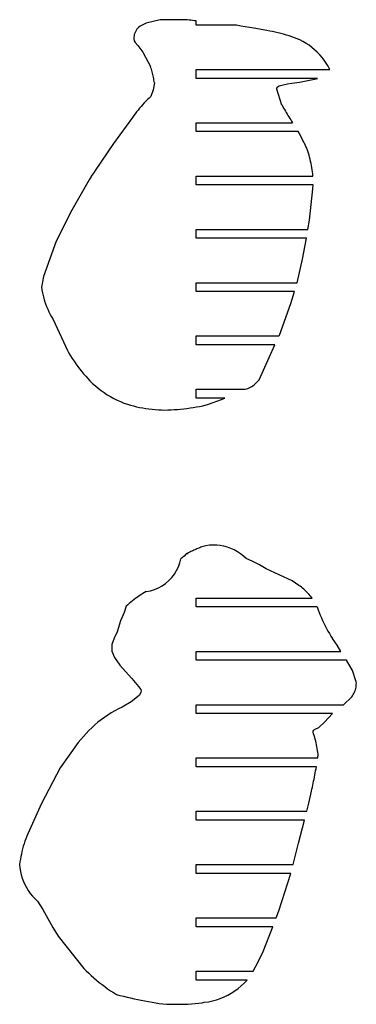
# Model space of a CAD drawing. Extents: x -170 to 170, y -270 to 270.
# Tile 11 of 31: x -80 to -65, y -46 to -5. Entities that reach past the tile are written whole.
import ezdxf

# ---------------------------------------------------------------- set-up
doc = ezdxf.new("R2010")
doc.units = 0
doc.header["$MEASUREMENT"] = 0
doc.layers.get('0').update_dxf_attribs({"linetype": 'CONTINUOUS'})

msp = doc.modelspace()

# ---------------------------------------------------------------- linework, layer by layer
for p, q in [((-74.528, -4.947), (-74.573, -4.989)), ((-74.479, -4.911), (-74.528, -4.947)), ((-74.426, -4.879), (-74.479, -4.911)), ((-74.371, -4.852), (-74.426, -4.879)), ((-74.23, -4.779), (-74.371, -4.852)), ((-73.629, -4.632), (-74.23, -4.779)), ((-73.009, -4.638), (-73.629, -4.632)), ((-72.934, -4.635), (-73.009, -4.638)), ((-72.859, -4.633), (-72.934, -4.635)), ((-72.784, -4.632), (-72.859, -4.633)), ((-72.709, -4.633), (-72.784, -4.632)), ((-72.634, -4.635), (-72.709, -4.633)), ((-72.56, -4.638), (-72.634, -4.635)), ((-72.485, -4.643), (-72.56, -4.638)), ((-72.41, -4.649), (-72.485, -4.643)), ((-72.336, -4.657), (-72.41, -4.649)), ((-72.261, -4.665), (-72.336, -4.657)), ((-72.187, -4.675), (-72.261, -4.665)), ((-72.113, -4.687), (-72.187, -4.675)), ((-72.113, -4.858), (-72.113, -4.687)), ((-70.409, -4.858), (-72.113, -4.858)), ((-70.227, -4.907), (-70.409, -4.858)), ((-69.677, -4.985), (-70.227, -4.907)), ((-69.119, -5.091), (-69.677, -4.985)), ((-74.744, -5.373), (-74.745, -5.434)), ((-74.737, -5.312), (-74.744, -5.373)), ((-74.724, -5.252), (-74.737, -5.312)), ((-74.704, -5.194), (-74.724, -5.252)), ((-74.679, -5.138), (-74.704, -5.194)), ((-74.649, -5.085), (-74.679, -5.138)), ((-74.613, -5.035), (-74.649, -5.085)), ((-74.573, -4.989), (-74.613, -5.035)), ((-69, -5.112), (-69.119, -5.091)), ((-68.882, -5.136), (-69, -5.112)), ((-68.764, -5.161), (-68.882, -5.136)), ((-68.646, -5.189), (-68.764, -5.161)), ((-68.529, -5.218), (-68.646, -5.189)), ((-68.413, -5.25), (-68.529, -5.218)), ((-68.297, -5.284), (-68.413, -5.25)), ((-68.182, -5.32), (-68.297, -5.284)), ((-68.067, -5.358), (-68.182, -5.32)), ((-67.953, -5.399), (-68.067, -5.358)), ((-67.84, -5.441), (-67.953, -5.399)), ((-74.745, -5.434), (-74.727, -5.52)), ((-74.727, -5.52), (-74.686, -5.594)), ((-74.686, -5.594), (-74.576, -5.728)), ((-74.576, -5.728), (-74.37, -6.005)), ((-67.728, -5.485), (-67.84, -5.441)), ((-67.594, -5.555), (-67.728, -5.485)), ((-67.464, -5.631), (-67.594, -5.555)), ((-67.339, -5.714), (-67.464, -5.631)), ((-67.218, -5.804), (-67.339, -5.714)), ((-67.102, -5.901), (-67.218, -5.804)), ((-74.37, -6.005), (-74.041, -6.608)), ((-66.992, -6.004), (-67.102, -5.901)), ((-66.888, -6.112), (-66.992, -6.004)), ((-66.789, -6.227), (-66.888, -6.112)), ((-66.698, -6.346), (-66.789, -6.227)), ((-74.022, -6.664), (-74.041, -6.608)), ((-66.613, -6.471), (-66.698, -6.346)), ((-66.534, -6.6), (-66.613, -6.471)), ((-66.464, -6.733), (-66.534, -6.6)), ((-74.004, -6.721), (-74.022, -6.664)), ((-73.987, -6.777), (-74.004, -6.721)), ((-73.97, -6.834), (-73.987, -6.777)), ((-73.955, -6.891), (-73.97, -6.834)), ((-73.941, -6.948), (-73.955, -6.891)), ((-73.927, -7.006), (-73.941, -6.948)), ((-73.915, -7.064), (-73.927, -7.006)), ((-73.903, -7.122), (-73.915, -7.064)), ((-72.113, -7.108), (-72.113, -6.733)), ((-72.113, -6.733), (-66.464, -6.733)), ((-73.875, -7.296), (-73.931, -7.589)), ((-73.893, -7.18), (-73.903, -7.122)), ((-73.883, -7.238), (-73.893, -7.18)), ((-73.875, -7.296), (-73.883, -7.238)), ((-66.985, -7.108), (-72.113, -7.108)), ((-68.693, -7.518), (-68.676, -7.477)), ((-68.676, -7.477), (-68.644, -7.445)), ((-68.644, -7.445), (-68.603, -7.426)), ((-68.603, -7.426), (-68.426, -7.386)), ((-68.426, -7.386), (-68.246, -7.341)), ((-68.246, -7.341), (-68.072, -7.306)), ((-68.072, -7.306), (-67.742, -7.268)), ((-67.742, -7.268), (-67.032, -7.124)), ((-67.032, -7.124), (-66.985, -7.108)), ((-74.021, -7.871), (-74.094, -7.938)), ((-73.931, -7.589), (-74.021, -7.871)), ((-68.695, -7.565), (-68.693, -7.518)), ((-68.482, -8.235), (-68.695, -7.565)), ((-74.439, -8.294), (-74.504, -8.37)), ((-74.373, -8.22), (-74.439, -8.294)), ((-74.305, -8.148), (-74.373, -8.22)), ((-74.236, -8.077), (-74.305, -8.148)), ((-74.166, -8.007), (-74.236, -8.077)), ((-74.094, -7.938), (-74.166, -8.007)), ((-68.482, -8.235), (-68.447, -8.299)), ((-68.447, -8.299), (-68.412, -8.363)), ((-74.749, -8.682), (-74.806, -8.763)), ((-74.69, -8.602), (-74.749, -8.682)), ((-74.629, -8.524), (-74.69, -8.602)), ((-74.567, -8.446), (-74.629, -8.524)), ((-74.504, -8.37), (-74.567, -8.446)), ((-68.412, -8.363), (-68.376, -8.426)), ((-68.376, -8.426), (-68.34, -8.489)), ((-68.34, -8.489), (-68.304, -8.552)), ((-68.304, -8.552), (-68.267, -8.614)), ((-68.267, -8.614), (-68.229, -8.677)), ((-68.229, -8.677), (-68.191, -8.738)), ((-74.806, -8.763), (-75.601, -9.862)), ((-72.113, -9.358), (-72.113, -8.983)), ((-72.113, -8.983), (-68.033, -8.983)), ((-68.191, -8.738), (-68.152, -8.8)), ((-68.152, -8.8), (-68.113, -8.861)), ((-68.113, -8.861), (-68.073, -8.922)), ((-68.073, -8.922), (-68.033, -8.983)), ((-67.793, -9.358), (-72.113, -9.358)), ((-67.689, -9.547), (-67.793, -9.358)), ((-67.595, -9.73), (-67.689, -9.547)), ((-75.601, -9.862), (-76.381, -10.997)), ((-67.576, -9.767), (-67.595, -9.73)), ((-67.558, -9.803), (-67.576, -9.767)), ((-67.54, -9.84), (-67.558, -9.803)), ((-67.521, -9.877), (-67.54, -9.84)), ((-67.503, -9.914), (-67.521, -9.877)), ((-67.486, -9.951), (-67.503, -9.914)), ((-67.468, -9.988), (-67.486, -9.951)), ((-67.451, -10.026), (-67.468, -9.988)), ((-67.434, -10.063), (-67.451, -10.026)), ((-67.417, -10.1), (-67.434, -10.063)), ((-67.4, -10.138), (-67.417, -10.1)), ((-67.384, -10.176), (-67.4, -10.138)), ((-67.359, -10.262), (-67.384, -10.176)), ((-67.335, -10.349), (-67.359, -10.262)), ((-67.312, -10.436), (-67.335, -10.349)), ((-67.291, -10.523), (-67.312, -10.436)), ((-67.271, -10.611), (-67.291, -10.523)), ((-67.253, -10.699), (-67.271, -10.611)), ((-67.236, -10.787), (-67.253, -10.699)), ((-67.22, -10.876), (-67.236, -10.787)), ((-76.547, -11.26), (-76.506, -11.194)), ((-76.464, -11.128), (-76.506, -11.194)), ((-76.423, -11.062), (-76.464, -11.128)), ((-76.381, -10.997), (-76.423, -11.062)), ((-67.206, -10.965), (-67.22, -10.876)), ((-67.193, -11.054), (-67.206, -10.965)), ((-67.181, -11.143), (-67.193, -11.054)), ((-67.171, -11.233), (-67.181, -11.143)), ((-76.629, -11.393), (-77.359, -12.672)), ((-76.588, -11.326), (-76.629, -11.393)), ((-76.547, -11.26), (-76.588, -11.326)), ((-72.113, -11.608), (-72.113, -11.233)), ((-72.113, -11.233), (-67.171, -11.233)), ((-67.165, -11.608), (-72.113, -11.608)), ((-67.171, -11.777), (-67.165, -11.608)), ((-67.324, -13.095), (-67.171, -11.777)), ((-77.359, -12.672), (-78.025, -13.977)), ((-67.384, -13.483), (-67.324, -13.095)), ((-72.113, -13.858), (-72.113, -13.483)), ((-72.113, -13.483), (-67.384, -13.483)), ((-78.025, -13.977), (-78.569, -15.466)), ((-67.442, -13.858), (-72.113, -13.858)), ((-67.621, -14.736), (-67.442, -13.858)), ((-67.843, -15.733), (-67.621, -14.736)), ((-78.569, -15.466), (-78.648, -15.916)), ((-72.113, -16.108), (-72.113, -15.733)), ((-72.113, -15.733), (-67.843, -15.733)), ((-78.648, -15.916), (-78.629, -16.036)), ((-78.629, -16.036), (-78.607, -16.156)), ((-78.607, -16.156), (-78.58, -16.275)), ((-67.953, -16.108), (-72.113, -16.108)), ((-68.111, -16.61), (-67.953, -16.108)), ((-78.58, -16.275), (-78.55, -16.393)), ((-78.55, -16.393), (-78.515, -16.51)), ((-78.515, -16.51), (-78.476, -16.625)), ((-68.592, -17.945), (-68.111, -16.61)), ((-78.476, -16.625), (-78.433, -16.739)), ((-78.433, -16.739), (-78.386, -16.852)), ((-78.386, -16.852), (-78.336, -16.963)), ((-78.336, -16.963), (-78.281, -17.072)), ((-78.281, -17.072), (-78.223, -17.179)), ((-78.223, -17.179), (-78.161, -17.284)), ((-78.161, -17.284), (-77.554, -18.594)), ((-72.113, -18.358), (-72.113, -17.983)), ((-72.113, -17.983), (-68.609, -17.983)), ((-68.609, -17.983), (-68.592, -17.945)), ((-77.554, -18.594), (-77.488, -18.71)), ((-68.779, -18.358), (-72.113, -18.358)), ((-69.019, -18.889), (-68.779, -18.358)), ((-77.488, -18.71), (-77.419, -18.824)), ((-77.419, -18.824), (-77.347, -18.936)), ((-77.347, -18.936), (-77.273, -19.047)), ((-77.273, -19.047), (-77.197, -19.157)), ((-69.451, -19.831), (-69.019, -18.889)), ((-77.197, -19.157), (-77.118, -19.264)), ((-77.118, -19.264), (-77.037, -19.37)), ((-77.037, -19.37), (-76.954, -19.474)), ((-76.954, -19.474), (-76.868, -19.576)), ((-76.868, -19.576), (-76.78, -19.677)), ((-76.78, -19.677), (-76.691, -19.775)), ((-76.691, -19.775), (-76.599, -19.872)), ((-76.599, -19.872), (-76.486, -19.982)), ((-69.572, -19.966), (-69.529, -19.923)), ((-69.529, -19.923), (-69.489, -19.878)), ((-69.489, -19.878), (-69.451, -19.831)), ((-76.486, -19.982), (-76.369, -20.087)), ((-76.369, -20.087), (-76.249, -20.188)), ((-76.249, -20.188), (-76.124, -20.284)), ((-76.124, -20.284), (-75.996, -20.375)), ((-72.113, -20.608), (-72.113, -20.233)), ((-72.113, -20.233), (-70.04, -20.233)), ((-70.04, -20.233), (-69.982, -20.215)), ((-69.982, -20.215), (-69.925, -20.194)), ((-69.925, -20.194), (-69.87, -20.169)), ((-69.87, -20.169), (-69.816, -20.142)), ((-69.816, -20.142), (-69.763, -20.112)), ((-69.763, -20.112), (-69.712, -20.08)), ((-69.712, -20.08), (-69.664, -20.044)), ((-69.664, -20.044), (-69.617, -20.006)), ((-69.617, -20.006), (-69.572, -19.966)), ((-75.996, -20.375), (-75.865, -20.461)), ((-75.865, -20.461), (-75.73, -20.542)), ((-75.73, -20.542), (-75.592, -20.618)), ((-75.592, -20.618), (-75.452, -20.688)), ((-75.452, -20.688), (-75.309, -20.754)), ((-75.309, -20.754), (-75.163, -20.813)), ((-70.897, -20.608), (-72.113, -20.608)), ((-71.593, -20.859), (-71.039, -20.67)), ((-71.039, -20.67), (-70.897, -20.608)), ((-75.163, -20.813), (-75.016, -20.867)), ((-75.016, -20.867), (-74.888, -20.904)), ((-74.888, -20.904), (-74.759, -20.937)), ((-74.759, -20.937), (-74.629, -20.968)), ((-74.629, -20.968), (-74.499, -20.996)), ((-74.499, -20.996), (-74.368, -21.02)), ((-74.368, -21.02), (-74.237, -21.042)), ((-74.237, -21.042), (-74.105, -21.061)), ((-74.105, -21.061), (-73.973, -21.076)), ((-73.973, -21.076), (-73.84, -21.089)), ((-73.84, -21.089), (-73.708, -21.098)), ((-73.708, -21.098), (-73.575, -21.104)), ((-73.575, -21.104), (-73.442, -21.107)), ((-73.442, -21.107), (-73.307, -21.103)), ((-73.307, -21.103), (-73.172, -21.098)), ((-73.172, -21.098), (-73.037, -21.09)), ((-73.037, -21.09), (-72.902, -21.08)), ((-72.902, -21.08), (-72.767, -21.068)), ((-72.767, -21.068), (-72.633, -21.053)), ((-72.633, -21.053), (-72.499, -21.037)), ((-72.499, -21.037), (-72.365, -21.019)), ((-72.365, -21.019), (-72.231, -20.999)), ((-72.231, -20.999), (-72.098, -20.976)), ((-72.098, -20.976), (-71.965, -20.952)), ((-71.965, -20.952), (-71.833, -20.926)), ((-71.833, -20.926), (-71.593, -20.859)), ((-72.166, -27.008), (-72.207, -27.027)), ((-72.125, -26.99), (-72.166, -27.008)), ((-72.084, -26.972), (-72.125, -26.99)), ((-72.042, -26.954), (-72.084, -26.972)), ((-72.001, -26.937), (-72.042, -26.954)), ((-71.959, -26.92), (-72.001, -26.937)), ((-71.917, -26.903), (-71.959, -26.92)), ((-71.875, -26.887), (-71.917, -26.903)), ((-71.704, -26.834), (-71.875, -26.887)), ((-71.551, -26.815), (-71.704, -26.834)), ((-71.396, -26.807), (-71.551, -26.815)), ((-71.242, -26.812), (-71.396, -26.807)), ((-71.088, -26.829), (-71.242, -26.812)), ((-70.936, -26.858), (-71.088, -26.829)), ((-70.786, -26.899), (-70.936, -26.858)), ((-70.641, -26.951), (-70.786, -26.899)), ((-70.5, -27.015), (-70.641, -26.951)), ((-72.796, -27.559), (-72.751, -27.386)), ((-72.623, -27.271), (-72.751, -27.386)), ((-72.529, -27.183), (-72.623, -27.271)), ((-72.506, -27.165), (-72.529, -27.183)), ((-72.497, -27.163), (-72.506, -27.165)), ((-72.482, -27.19), (-72.497, -27.163)), ((-72.474, -27.163), (-72.482, -27.19)), ((-72.469, -27.153), (-72.474, -27.163)), ((-72.462, -27.146), (-72.469, -27.153)), ((-72.452, -27.139), (-72.462, -27.146)), ((-72.371, -27.103), (-72.452, -27.139)), ((-72.33, -27.084), (-72.371, -27.103)), ((-72.289, -27.064), (-72.33, -27.084)), ((-72.248, -27.045), (-72.289, -27.064)), ((-72.207, -27.027), (-72.248, -27.045)), ((-70.364, -27.09), (-70.5, -27.015)), ((-70.235, -27.175), (-70.364, -27.09)), ((-70.113, -27.271), (-70.235, -27.175)), ((-69.999, -27.375), (-70.113, -27.271)), ((-69.71, -27.497), (-69.999, -27.375)), ((-72.937, -27.888), (-72.858, -27.727)), ((-72.858, -27.727), (-72.796, -27.559)), ((-69.434, -27.648), (-69.71, -27.497)), ((-69.146, -27.817), (-69.434, -27.648)), ((-68.045, -28.321), (-69.146, -27.817)), ((-73.267, -28.31), (-73.143, -28.18)), ((-73.143, -28.18), (-73.032, -28.039)), ((-73.032, -28.039), (-72.937, -27.888)), ((-73.873, -28.681), (-73.708, -28.612)), ((-73.708, -28.612), (-73.551, -28.526)), ((-73.551, -28.526), (-73.403, -28.425)), ((-73.403, -28.425), (-73.267, -28.31)), ((-67.764, -28.51), (-68.045, -28.321)), ((-67.712, -28.549), (-67.764, -28.51)), ((-67.662, -28.589), (-67.712, -28.549)), ((-67.612, -28.63), (-67.662, -28.589)), ((-67.563, -28.672), (-67.612, -28.63)), ((-67.515, -28.715), (-67.563, -28.672)), ((-74.662, -29.052), (-74.732, -29.105)), ((-74.591, -29.001), (-74.662, -29.052)), ((-74.519, -28.951), (-74.591, -29.001)), ((-74.446, -28.903), (-74.519, -28.951)), ((-74.371, -28.856), (-74.446, -28.903)), ((-74.296, -28.811), (-74.371, -28.856)), ((-74.22, -28.767), (-74.296, -28.811)), ((-74.22, -28.767), (-74.045, -28.733)), ((-74.045, -28.733), (-73.873, -28.681)), ((-72.113, -29.045), (-67.208, -29.045)), ((-72.113, -29.42), (-72.113, -29.045)), ((-67.468, -28.76), (-67.515, -28.715)), ((-67.422, -28.805), (-67.468, -28.76)), ((-67.377, -28.851), (-67.422, -28.805)), ((-67.333, -28.898), (-67.377, -28.851)), ((-67.291, -28.946), (-67.333, -28.898)), ((-67.249, -28.995), (-67.291, -28.946)), ((-67.208, -29.045), (-67.249, -28.995)), ((-75.065, -29.39), (-75.159, -29.658)), ((-75.001, -29.33), (-75.065, -29.39)), ((-74.936, -29.272), (-75.001, -29.33)), ((-74.869, -29.215), (-74.936, -29.272)), ((-74.801, -29.159), (-74.869, -29.215)), ((-74.732, -29.105), (-74.801, -29.159)), ((-66.992, -29.42), (-72.113, -29.42)), ((-66.992, -29.42), (-66.951, -29.537)), ((-75.159, -29.658), (-75.308, -30.008)), ((-66.951, -29.537), (-66.907, -29.653)), ((-66.907, -29.653), (-66.861, -29.768)), ((-66.861, -29.768), (-66.813, -29.882)), ((-66.813, -29.882), (-66.763, -29.996)), ((-75.308, -30.008), (-75.455, -30.476)), ((-66.763, -29.996), (-66.71, -30.108)), ((-66.71, -30.108), (-66.655, -30.219)), ((-66.655, -30.219), (-66.599, -30.329)), ((-66.599, -30.329), (-66.539, -30.438)), ((-75.58, -30.735), (-75.672, -31.007)), ((-75.455, -30.476), (-75.58, -30.735)), ((-66.539, -30.438), (-66.478, -30.546)), ((-66.478, -30.546), (-66.415, -30.653)), ((-66.415, -30.653), (-66.349, -30.758)), ((-75.672, -31.007), (-75.672, -31.293)), ((-66.155, -31.039), (-66.349, -30.758)), ((-65.99, -31.295), (-66.155, -31.039)), ((-75.672, -31.293), (-75.566, -31.56)), ((-75.566, -31.56), (-75.336, -31.879)), ((-72.113, -31.67), (-72.113, -31.295)), ((-72.113, -31.295), (-65.99, -31.295)), ((-75.336, -31.879), (-75.102, -32.148)), ((-65.761, -31.67), (-72.113, -31.67)), ((-65.506, -32.105), (-65.761, -31.67)), ((-75.102, -32.148), (-74.832, -32.443)), ((-65.341, -32.579), (-65.506, -32.105)), ((-74.832, -32.443), (-74.683, -32.603)), ((-74.683, -32.603), (-74.545, -32.771)), ((-74.545, -32.771), (-74.453, -32.91)), ((-65.363, -32.86), (-65.352, -32.804)), ((-65.352, -32.804), (-65.344, -32.748)), ((-65.344, -32.748), (-65.339, -32.692)), ((-65.338, -32.635), (-65.341, -32.579)), ((-65.339, -32.692), (-65.338, -32.635)), ((-74.522, -33.156), (-74.86, -33.43)), ((-74.462, -33.065), (-74.522, -33.156)), ((-74.443, -33.011), (-74.462, -33.065)), ((-74.453, -32.91), (-74.441, -32.959)), ((-74.441, -32.959), (-74.443, -33.011)), ((-65.876, -33.545), (-65.535, -33.214)), ((-65.535, -33.214), (-65.501, -33.168)), ((-65.501, -33.168), (-65.47, -33.121)), ((-65.47, -33.121), (-65.442, -33.071)), ((-65.442, -33.071), (-65.418, -33.02)), ((-65.418, -33.02), (-65.396, -32.968)), ((-65.396, -32.968), (-65.378, -32.914)), ((-65.378, -32.914), (-65.363, -32.86)), ((-75.239, -33.645), (-75.394, -33.721)), ((-74.86, -33.43), (-75.239, -33.645)), ((-72.113, -33.92), (-72.113, -33.545)), ((-72.113, -33.545), (-65.876, -33.545)), ((-75.842, -33.983), (-75.985, -34.08)), ((-75.696, -33.89), (-75.842, -33.983)), ((-75.547, -33.803), (-75.696, -33.89)), ((-75.394, -33.721), (-75.547, -33.803)), ((-66.351, -33.92), (-72.113, -33.92)), ((-66.681, -34.289), (-66.351, -33.92)), ((-76.392, -34.401), (-76.521, -34.518)), ((-76.261, -34.29), (-76.392, -34.401)), ((-76.125, -34.182), (-76.261, -34.29)), ((-75.985, -34.08), (-76.125, -34.182)), ((-66.926, -34.504), (-66.681, -34.289)), ((-76.879, -34.892), (-77.101, -35.136)), ((-76.764, -34.763), (-76.879, -34.892)), ((-76.644, -34.638), (-76.764, -34.763)), ((-76.521, -34.518), (-76.644, -34.638)), ((-67.17, -34.699), (-67.158, -34.658)), ((-67.145, -34.775), (-67.17, -34.699)), ((-67.158, -34.658), (-67.138, -34.625)), ((-67.12, -34.851), (-67.145, -34.775)), ((-67.138, -34.625), (-67.111, -34.598)), ((-67.097, -34.928), (-67.12, -34.851)), ((-67.111, -34.598), (-67.074, -34.574)), ((-67.074, -34.574), (-66.926, -34.504)), ((-77.101, -35.136), (-77.861, -36.214)), ((-67.075, -35.005), (-67.097, -34.928)), ((-67.055, -35.083), (-67.075, -35.005)), ((-67.036, -35.16), (-67.055, -35.083)), ((-67.018, -35.239), (-67.036, -35.16)), ((-67.002, -35.317), (-67.018, -35.239)), ((-66.988, -35.396), (-67.002, -35.317)), ((-66.974, -35.475), (-66.988, -35.396)), ((-66.963, -35.554), (-66.974, -35.475)), ((-66.965, -35.795), (-66.952, -35.633)), ((-66.952, -35.633), (-66.963, -35.554)), ((-72.113, -36.17), (-72.113, -35.795)), ((-72.113, -35.795), (-66.965, -35.795)), ((-77.861, -36.214), (-78.648, -37.72)), ((-67.025, -36.17), (-72.113, -36.17)), ((-67.109, -36.6), (-67.091, -36.514)), ((-67.091, -36.514), (-67.075, -36.428)), ((-67.075, -36.428), (-67.058, -36.342)), ((-67.058, -36.342), (-67.041, -36.256)), ((-67.041, -36.256), (-67.025, -36.17)), ((-67.198, -37.028), (-67.179, -36.943)), ((-67.179, -36.943), (-67.161, -36.857)), ((-67.161, -36.857), (-67.144, -36.771)), ((-67.144, -36.771), (-67.126, -36.686)), ((-67.126, -36.686), (-67.109, -36.6)), ((-67.351, -37.699), (-67.235, -37.2)), ((-67.235, -37.2), (-67.216, -37.114)), ((-67.216, -37.114), (-67.198, -37.028)), ((-78.648, -37.72), (-79.222, -38.997)), ((-67.435, -38.045), (-67.351, -37.699)), ((-72.113, -38.42), (-72.113, -38.045)), ((-72.113, -38.045), (-67.435, -38.045)), ((-67.528, -38.42), (-72.113, -38.42)), ((-67.787, -39.391), (-67.528, -38.42)), ((-79.222, -38.997), (-79.266, -39.1)), ((-79.383, -39.416), (-79.416, -39.523)), ((-79.346, -39.309), (-79.383, -39.416)), ((-79.307, -39.204), (-79.346, -39.309)), ((-79.266, -39.1), (-79.307, -39.204)), ((-68.009, -40.295), (-67.787, -39.391)), ((-79.499, -39.849), (-79.522, -39.959)), ((-79.474, -39.739), (-79.499, -39.849)), ((-79.447, -39.631), (-79.474, -39.739)), ((-79.416, -39.523), (-79.447, -39.631)), ((-79.557, -40.18), (-79.571, -40.291)), ((-79.571, -40.291), (-79.558, -40.437)), ((-79.541, -40.069), (-79.557, -40.18)), ((-79.522, -39.959), (-79.541, -40.069)), ((-72.113, -40.67), (-72.113, -40.295)), ((-72.113, -40.295), (-68.009, -40.295)), ((-79.558, -40.437), (-79.535, -40.582)), ((-79.535, -40.582), (-79.502, -40.725)), ((-79.502, -40.725), (-79.461, -40.865)), ((-68.101, -40.67), (-72.113, -40.67)), ((-68.613, -42.244), (-68.101, -40.67)), ((-79.461, -40.865), (-79.41, -41.002)), ((-79.41, -41.002), (-79.351, -41.136)), ((-79.351, -41.136), (-79.283, -41.266)), ((-79.283, -41.266), (-79.206, -41.391)), ((-79.206, -41.391), (-79.122, -41.51)), ((-79.122, -41.51), (-79.03, -41.624)), ((-79.03, -41.624), (-78.93, -41.732)), ((-78.93, -41.732), (-78.824, -41.832)), ((-78.824, -41.832), (-78.587, -42.192)), ((-78.587, -42.192), (-78.379, -42.568)), ((-68.722, -42.545), (-68.613, -42.244)), ((-78.379, -42.568), (-78.169, -42.944)), ((-72.113, -42.92), (-72.113, -42.545)), ((-72.113, -42.545), (-68.722, -42.545)), ((-78.169, -42.944), (-77.95, -43.315)), ((-68.87, -42.92), (-72.113, -42.92)), ((-69.275, -43.961), (-68.87, -42.92)), ((-77.95, -43.315), (-76.864, -44.679)), ((-69.482, -44.403), (-69.275, -43.961)), ((-69.694, -44.795), (-69.482, -44.403)), ((-76.864, -44.679), (-76.759, -44.782)), ((-76.759, -44.782), (-76.652, -44.883)), ((-76.652, -44.883), (-76.543, -44.982)), ((-72.113, -45.17), (-72.113, -44.795)), ((-72.113, -44.795), (-69.694, -44.795)), ((-76.543, -44.982), (-76.432, -45.079)), ((-76.432, -45.079), (-76.319, -45.174)), ((-76.319, -45.174), (-76.205, -45.267)), ((-76.205, -45.267), (-76.089, -45.358)), ((-69.958, -45.17), (-72.113, -45.17)), ((-70.203, -45.415), (-70.077, -45.296)), ((-70.077, -45.296), (-69.958, -45.17)), ((-76.089, -45.358), (-75.971, -45.447)), ((-75.971, -45.447), (-75.852, -45.533)), ((-75.852, -45.533), (-75.731, -45.617)), ((-75.731, -45.617), (-75.608, -45.699)), ((-75.608, -45.699), (-75.484, -45.779)), ((-70.623, -45.722), (-70.477, -45.629)), ((-70.477, -45.629), (-70.337, -45.526)), ((-70.337, -45.526), (-70.203, -45.415)), ((-75.484, -45.779), (-75.334, -45.816)), ((-75.334, -45.816), (-75.184, -45.853)), ((-75.184, -45.853), (-75.033, -45.888)), ((-75.033, -45.888), (-74.882, -45.922)), ((-74.882, -45.922), (-74.731, -45.955)), ((-74.731, -45.955), (-74.58, -45.987)), ((-74.58, -45.987), (-74.428, -46.018)), ((-74.428, -46.018), (-74.277, -46.048)), ((-74.277, -46.048), (-74.125, -46.076)), ((-74.125, -46.076), (-73.972, -46.104)), ((-73.972, -46.104), (-73.82, -46.131)), ((-73.82, -46.131), (-73.667, -46.156)), ((-72.003, -46.142), (-71.852, -46.123)), ((-71.852, -46.123), (-71.765, -46.107)), ((-71.765, -46.107), (-71.593, -46.083)), ((-71.593, -46.083), (-71.423, -46.048)), ((-71.423, -46.048), (-71.256, -46.003)), ((-71.256, -46.003), (-71.091, -45.947)), ((-71.091, -45.947), (-70.931, -45.882)), ((-70.931, -45.882), (-70.774, -45.807)), ((-70.774, -45.807), (-70.623, -45.722)), ((-73.667, -46.156), (-73.516, -46.169)), ((-73.516, -46.169), (-73.365, -46.179)), ((-73.365, -46.179), (-73.214, -46.186)), ((-73.214, -46.186), (-73.062, -46.19)), ((-73.062, -46.19), (-72.91, -46.192)), ((-72.91, -46.192), (-72.759, -46.191)), ((-72.759, -46.191), (-72.607, -46.187)), ((-72.607, -46.187), (-72.456, -46.18)), ((-72.456, -46.18), (-72.305, -46.17)), ((-72.305, -46.17), (-72.154, -46.157)), ((-72.154, -46.157), (-72.003, -46.142))]:
    msp.add_line(p, q)

doc.saveas('drawing.dxf')
